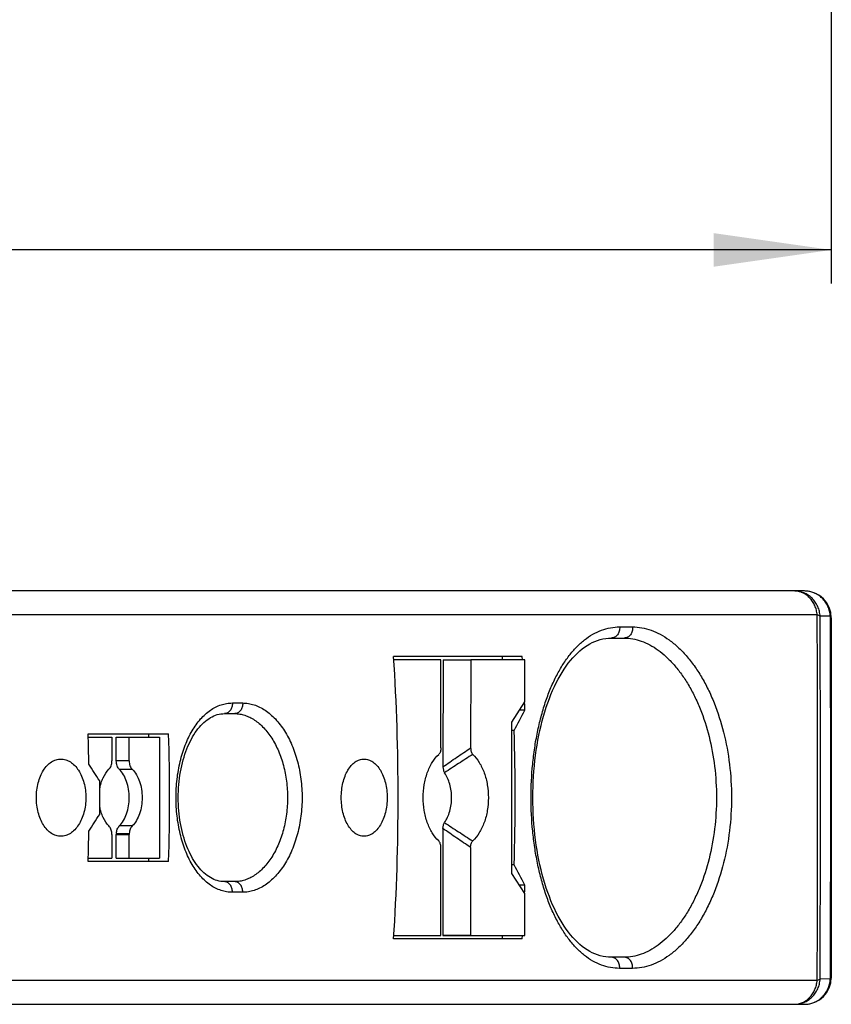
# Model space of a CAD drawing. Header units: millimetres. Extents: x 0 to 420, y 0 to 297.
# Tile 12 of 29: x 235 to 259, y 129 to 158. Entities that reach past the tile are written whole.
import ezdxf

# ---------------------------------------------------------------- set-up
doc = ezdxf.new("R2010")
doc.units = ezdxf.units.MM
doc.header["$LTSCALE"] = 23.1
doc.layers.get('0').update_dxf_attribs({"linetype": 'CONTINUOUS'})
doc.layers.add('T-EM12-T01-XDXF_CONTINUOUS_LINE', color=7, linetype='CONTINUOUS')
doc.layers.add('T-EM12-T01-XXX_DXF_DIMENSION', color=7, linetype='CONTINUOUS')
doc.styles.get("Standard").update_dxf_attribs({"font": 'txt', "width": 0.8})
doc.dimstyles.new('DIMSTYLE_1', dxfattribs={"dimtxt": 2.5, "dimasz": 3.5, "dimexe": 1, "dimexo": 0, "dimtad": 1, "dimdec": 3, "dimdsep": 46, "dimtxsty": 'Standard', "dimblk": '_FILLED', "dimblk1": '_FILLED', "dimblk2": '_FILLED', "dimcen": 0.09, "dimclrt": 5, "dimadec": 0, "dimazin": 0, "dimtp": 0.3, "dimtm": 0.3, "dimtfac": 1, "dimtdec": 3, "dimtofl": 0, "dimtmove": 0, "dimatfit": 3, "dimldrblk": '_FILLED', "dimfxl": 1, "dimtolj": 1, "dimarcsym": 0})

# ---------------------------------------------------------------- blocks, each defined once
blk = doc.blocks.new('_FILLED')
at = {"color": 0, "linetype": 'ByBlock'}
blk.add_solid([(0, 0), (-1, 0.1429), (-1, -0.1429)], dxfattribs=at)
blk = doc.blocks.new('*D1')
at = {"layer": 'T-EM12-T01-XXX_DXF_DIMENSION', "color": 2, "linetype": 'Continuous'}
for p, q in [((178.901, 167.833), (178.901, 150.029)), ((258.901, 158.426), (258.901, 150.029)), ((178.901, 151.029), (218.901, 151.029)), ((258.901, 151.029), (218.901, 151.029))]:
    blk.add_line(p, q, dxfattribs=at)
at = {"layer": 'T-EM12-T01-XXX_DXF_DIMENSION', "color": 2, "linetype": 'Continuous', "xscale": 3.5, "yscale": 3.5, "zscale": 3.5, "rotation": 180}
blk.add_blockref('_FILLED', (178.901, 151.029), dxfattribs=at)
at = {"layer": 'T-EM12-T01-XXX_DXF_DIMENSION', "color": 2, "linetype": 'Continuous', "xscale": 3.5, "yscale": 3.5, "zscale": 3.5}
blk.add_blockref('_FILLED', (258.901, 151.029), dxfattribs=at)
at = {"layer": 'T-EM12-T01-XXX_DXF_DIMENSION', "color": 5, "linetype": 'Continuous', "insert": (218.901, 154.154), "char_height": 2.5, "width": 5.89286, "attachment_point": 2, "line_spacing_factor": 0.9}
blk.add_mtext('80', dxfattribs=at)

msp = doc.modelspace()

# ---------------------------------------------------------------- linework, layer by layer
at = {"layer": 'T-EM12-T01-XDXF_CONTINUOUS_LINE', "color": 7, "linetype": 'Continuous'}
for p, q in [((258.1007, 140.88), (185.0739, 140.88)), ((258.9007, 140.08), (258.9007, 129.38)), ((252.3528, 139.48), (252.7388, 139.48)), ((249.7016, 138.93), (245.877, 138.93)), ((249.1136, 138.8277), (249.1136, 138.93)), ((249.7082, 138.8266), (249.7016, 138.93)), ((247.2873, 138.8308), (245.8826, 138.8332)), ((247.2855, 136.2106), (247.2873, 138.8308)), ((247.3489, 138.8294), (247.3466, 135.6453)), ((247.3489, 138.8294), (248.1712, 138.8293)), ((248.1712, 138.8293), (248.1693, 136.2091)), ((249.7862, 138.8265), (248.1712, 138.8293)), ((249.7853, 137.5765), (249.7862, 138.8265)), ((249.3992, 136.9772), (249.7853, 137.5765)), ((240.8426, 137.23), (241.1497, 137.23)), ((249.7856, 137.33), (249.6265, 137.33)), ((249.3959, 132.4772), (249.3992, 136.9772)), ((236.7882, 136.63), (239.184, 136.63)), ((238.5912, 136.53), (238.5912, 136.63)), ((249.4647, 136.73), (249.399, 136.73)), ((236.791, 136.53), (237.4958, 136.53)), ((237.4958, 136.53), (237.4958, 135.8248)), ((237.6271, 136.53), (238.91, 136.53)), ((237.6271, 135.8248), (237.6271, 136.53)), ((238.0101, 135.8248), (238.0101, 136.53)), ((238.91, 136.53), (238.91, 132.93)), ((237.4958, 133.6352), (237.4958, 132.93)), ((237.6271, 132.93), (237.6271, 133.6352)), ((238.0101, 132.93), (238.0101, 133.6352)), ((247.3453, 133.8135), (247.343, 130.6294)), ((247.2815, 130.6308), (247.2833, 133.251)), ((248.1672, 133.2495), (248.1653, 130.6293)), ((239.184, 132.83), (236.7882, 132.83)), ((236.791, 132.93), (237.4958, 132.93)), ((237.6271, 132.93), (238.91, 132.93)), ((238.5912, 132.83), (238.5912, 132.93)), ((249.7812, 131.8765), (249.3959, 132.4772)), ((249.4647, 132.73), (249.3961, 132.73)), ((241.1497, 132.23), (240.8426, 132.23)), ((249.7856, 132.13), (249.6186, 132.13)), ((249.7803, 130.6265), (249.7812, 131.8765)), ((249.7016, 130.53), (245.877, 130.53)), ((245.8829, 130.6319), (246.5717, 130.6307)), ((245.883, 130.6332), (247.2815, 130.6308)), ((246.5717, 130.6307), (247.2815, 130.6308)), ((248.1653, 130.6293), (247.343, 130.6294)), ((247.343, 130.6294), (249.0142, 130.6265)), ((248.1653, 130.6293), (249.7803, 130.6265)), ((249.0142, 130.6265), (249.7803, 130.6265)), ((249.1136, 130.53), (249.1136, 130.6265)), ((249.7016, 130.53), (249.7078, 130.6265)), ((252.7388, 129.98), (252.3528, 129.98)), ((178.7007, 128.58), (258.1007, 128.58))]:
    msp.add_line(p, q, dxfattribs=at)
at = {"layer": 'T-EM12-T01-XDXF_CONTINUOUS_LINE', "color": 9, "linetype": 'Continuous'}
for p, q in [((258.4813, 140.167), (232.7594, 140.167)), ((258.8711, 140.1271), (258.5679, 140.1264)), ((252.6023, 139.8105), (252.9888, 139.8105)), ((241.0789, 137.5469), (241.3863, 137.5469)), ((238.0101, 135.8248), (237.6271, 135.8248)), ((237.7158, 135.5729), (238.0988, 135.5729)), ((237.6271, 133.6352), (238.0101, 133.6352)), ((237.628, 133.6649), (238.011, 133.6649)), ((238.0988, 133.8871), (237.7158, 133.8871)), ((241.3863, 131.9131), (241.0789, 131.9131)), ((252.9888, 129.6495), (252.6023, 129.6495)), ((258.4813, 129.293), (232.7594, 129.293)), ((258.8711, 129.3329), (258.5679, 129.3336))]:
    msp.add_line(p, q, dxfattribs=at)
at = {"layer": 'T-EM12-T01-XDXF_CONTINUOUS_LINE', "color": 7, "linetype": 'Continuous'}
for points in [[(252.3529, 129.98), (252.2749, 129.9825), (252.1908, 129.9907), (252.1081, 130.0045), (252.0267, 130.0238), (251.9464, 130.0485), (251.8672, 130.0785), (251.789, 130.1137), (251.712, 130.154), (251.6361, 130.1994), (251.5614, 130.2497), (251.488, 130.3048), (251.4158, 130.3646), (251.3451, 130.429), (251.2758, 130.4978), (251.2079, 130.5712), (251.1413, 130.649), (251.0762, 130.7312), (251.0124, 130.8177), (250.9501, 130.9088), (250.8892, 131.0041), (250.8299, 131.1036), (250.7723, 131.2073), (250.7164, 131.315), (250.6622, 131.4265), (250.6099, 131.5419), (250.5595, 131.6609), (250.5111, 131.7834), (250.4647, 131.9093), (250.4204, 132.0384), (250.3782, 132.1706), (250.3382, 132.3057), (250.3004, 132.4436), (250.2649, 132.5841), (250.2317, 132.727), (250.2008, 132.8722), (250.1723, 133.0196), (250.1461, 133.1688), (250.1224, 133.3199), (250.1011, 133.4725), (250.0823, 133.6265), (250.066, 133.7818), (250.0521, 133.9381), (250.0407, 134.0953), (250.0319, 134.2532), (250.0256, 134.4117), (250.0218, 134.5705), (250.0205, 134.7295), (250.0218, 134.8884), (250.0255, 135.0472), (250.0318, 135.2057), (250.0407, 135.3636), (250.052, 135.5208), (250.0659, 135.6772), (250.0822, 135.8324), (250.101, 135.9864), (250.1222, 136.1391), (250.1459, 136.2901), (250.1721, 136.4394), (250.2006, 136.5867), (250.2315, 136.732), (250.2647, 136.8749), (250.3002, 137.0154), (250.3379, 137.1533), (250.3779, 137.2885), (250.4201, 137.4207), (250.4644, 137.5498), (250.5108, 137.6757), (250.5592, 137.7983), (250.6096, 137.9173), (250.6618, 138.0326), (250.716, 138.1442), (250.7719, 138.2519), (250.8295, 138.3556), (250.8888, 138.4552), (250.9496, 138.5506), (251.012, 138.6416), (251.0757, 138.7282), (251.1409, 138.8105), (251.2074, 138.8883), (251.2753, 138.9616), (251.3446, 139.0306), (251.4153, 139.0949), (251.4874, 139.1548), (251.5609, 139.2099), (251.6355, 139.2602), (251.7114, 139.3056), (251.7885, 139.346), (251.8666, 139.3812), (251.9458, 139.4112), (252.0261, 139.436), (252.1075, 139.4553), (252.1902, 139.4692), (252.2742, 139.4775), (252.3529, 139.48)], [(240.8426, 132.23), (240.7936, 132.2316), (240.7382, 132.2372), (240.6839, 132.2468), (240.6307, 132.26), (240.5784, 132.277), (240.5268, 132.2974), (240.4761, 132.3214), (240.4261, 132.3487), (240.3769, 132.3794), (240.3285, 132.4133), (240.281, 132.4505), (240.2343, 132.4908), (240.1886, 132.5342), (240.1438, 132.5806), (240.1, 132.63), (240.0572, 132.6823), (240.0156, 132.7375), (239.975, 132.7956), (239.9355, 132.8565), (239.8972, 132.9202), (239.8602, 132.9867), (239.8244, 133.056), (239.79, 133.1278), (239.757, 133.2021), (239.7256, 133.2789), (239.6957, 133.3579), (239.6675, 133.4391), (239.6409, 133.5224), (239.6161, 133.6076), (239.5931, 133.6945), (239.5719, 133.7832), (239.5527, 133.8733), (239.5353, 133.9649), (239.5199, 134.0577), (239.5065, 134.1516), (239.4951, 134.2464), (239.4857, 134.3421), (239.4784, 134.4384), (239.4732, 134.5351), (239.4701, 134.6322), (239.469, 134.7294), (239.47, 134.8267), (239.4732, 134.9238), (239.4784, 135.0205), (239.4857, 135.1168), (239.495, 135.2125), (239.5064, 135.3073), (239.5198, 135.4012), (239.5351, 135.4941), (239.5525, 135.5856), (239.5717, 135.6758), (239.5929, 135.7645), (239.6158, 135.8514), (239.6406, 135.9366), (239.6671, 136.0199), (239.6954, 136.1011), (239.7252, 136.1802), (239.7567, 136.257), (239.7896, 136.3314), (239.824, 136.4032), (239.8598, 136.4725), (239.8968, 136.539), (239.9351, 136.6028), (239.9745, 136.6637), (240.0151, 136.7218), (240.0568, 136.7771), (240.0995, 136.8294), (240.1433, 136.8788), (240.188, 136.9253), (240.2338, 136.9687), (240.2804, 137.0091), (240.328, 137.0463), (240.3764, 137.0802), (240.4256, 137.111), (240.4755, 137.1383), (240.5263, 137.1623), (240.5778, 137.1828), (240.6301, 137.1998), (240.6833, 137.2131), (240.7375, 137.2227), (240.793, 137.2284), (240.8426, 137.23)]]:
    msp.add_lwpolyline(points, dxfattribs=at)
for centre, radius, start, end in [((258.1007, 140.08), 0.8, 0, 90), ((180.9449, 134.73), 65.0678, 356.299094, 3.700906), ((184.9842, 134.7333), 64.8534, 2.294722, 2.499677), ((180.4058, 174.0414), 78.4938, 331.618352, 332.114994), ((171.5821, 134.7305), 65.2338, 0.876659, 1.668607), ((173.9653, 134.73), 65.2464, 358.331288, 1.668712), ((184.5151, 134.73), 64.9804, 358.236243, 1.763757), ((159.9744, 85.5168), 91.7859, 32.794088, 33.165089), ((171.8672, 134.73), 65.2664, 359.561058, 0.438942), ((159.9236, 183.6944), 91.6941, 326.980913, 327.353811), ((171.5821, 134.7295), 65.2337, 358.331393, 359.120811), ((237.0324, 133.6353), 0.4635, 359.9889, 3.6641), ((238.0906, 133.6353), 0.4635, 176.33563, 180.01063), ((238.4736, 133.6353), 0.4635, 176.33598, 180.01098), ((180.5907, 95.5174), 78.2841, 27.884341, 28.382313), ((184.9847, 134.7267), 64.8529, 357.489281, 357.705279), ((258.1007, 129.38), 0.8, 270, 360)]:
    msp.add_arc(centre, radius, start, end, dxfattribs=at)
at = {"layer": 'T-EM12-T01-XDXF_CONTINUOUS_LINE', "color": 9, "linetype": 'Continuous'}
for centre, radius, start, end in [((-992.7145, 134.7324), 1251.2077, 359.999894, 0.2488639), ((-1296.0991, 134.7323), 1554.6764, 359.9999192, 0.1987949), ((-987.1574, 134.7155), 1245.6505, 359.7505803, 0.0006684), ((-1289.1594, 134.7157), 1547.7367, 359.8007603, 0.000533)]:
    msp.add_arc(centre, radius, start, end, dxfattribs=at)
for points, knots in [([(258.4813, 140.167), (258.4768, 140.2152), (258.4603, 140.3104), (258.4134, 140.4461), (258.3462, 140.5699), (258.2606, 140.6776), (258.1594, 140.7656), (258.0459, 140.8308), (257.9239, 140.8709), (257.8394, 140.88), (257.7975, 140.88)], [0, 0, 0, 0, 0.134267, 0.2667518, 0.3965653, 0.5231252, 0.646252, 0.7662231, 0.88377, 1, 1, 1, 1]), ([(258.5679, 140.1264), (258.5651, 140.1766), (258.5503, 140.2767), (258.5013, 140.4197), (258.4272, 140.5507), (258.3307, 140.665), (258.215, 140.7585), (258.0845, 140.8278), (257.9436, 140.8704), (257.8461, 140.88), (257.7975, 140.88)], [0, 0, 0, 0, 0.1272208, 0.2540466, 0.380233, 0.5056224, 0.6301679, 0.7539423, 0.8771294, 1, 1, 1, 1]), ([(258.8711, 140.1271), (258.8682, 140.1773), (258.8533, 140.2773), (258.8042, 140.4202), (258.7301, 140.5511), (258.6336, 140.6652), (258.518, 140.7586), (258.3875, 140.8278), (258.2467, 140.8704), (258.1492, 140.88), (258.1007, 140.88)], [0, 0, 0, 0, 0.1272238, 0.2540512, 0.380238, 0.505627, 0.6301716, 0.7539448, 0.8771307, 1, 1, 1, 1]), ([(258.5679, 140.1264), (258.5566, 140.1346), (258.5283, 140.15), (258.4984, 140.1613), (258.4813, 140.167)], [0, 0, 0, 0, 0.4384564, 1, 1, 1, 1]), ([(258.8711, 140.1271), (258.8712, 139.6821), (258.8718, 137.8831), (258.872, 136.0841), (258.872, 134.7301)], [0, 0, 0, 0, 0.2473581, 1, 1, 1, 1]), ([(258.9007, 140.08), (258.9007, 140.084), (258.8993, 140.0925), (258.8934, 140.1046), (258.8838, 140.1164), (258.8756, 140.1236), (258.8711, 140.1271)], [0, 0, 0, 0, 0.2098694, 0.4379195, 0.6982623, 1, 1, 1, 1]), ([(252.6023, 129.6495), (252.5111, 129.6495), (252.3273, 129.666), (252.0576, 129.7407), (251.797, 129.8639), (251.5923, 130.0037), (251.4354, 130.1366), (251.2782, 130.2884), (251.0914, 130.5062), (250.887, 130.8036), (250.7003, 131.1383), (250.5326, 131.5072), (250.3848, 131.907), (250.2581, 132.3341), (250.1532, 132.7845), (250.0708, 133.2539), (249.9913, 133.903), (249.9521, 134.73), (249.9913, 135.5569), (250.0708, 136.2061), (250.1532, 136.6755), (250.2581, 137.1259), (250.3848, 137.553), (250.5326, 137.9528), (250.7003, 138.3217), (250.887, 138.6564), (251.0914, 138.9537), (251.2782, 139.1716), (251.4354, 139.3234), (251.5923, 139.4563), (251.797, 139.5961), (252.0576, 139.7193), (252.3273, 139.794), (252.5111, 139.8105), (252.6023, 139.8105)], [0, 0, 0, 0, 0.0219423, 0.0441143, 0.0669922, 0.0909872, 0.1035146, 0.1164329, 0.1435228, 0.1723972, 0.2030987, 0.2355976, 0.2698026, 0.3055693, 0.3427085, 0.3809929, 0.4201642, 0.5, 0.5798358, 0.6190071, 0.6572915, 0.6944307, 0.7301974, 0.7644024, 0.7969013, 0.8276028, 0.8564772, 0.8835671, 0.8964854, 0.9090128, 0.9330078, 0.9558857, 0.9780577, 1, 1, 1, 1]), ([(252.6023, 139.8105), (252.6059, 139.7692), (252.6003, 139.706), (252.5718, 139.6293), (252.541, 139.5783), (252.5019, 139.536), (252.4562, 139.5042), (252.4058, 139.4845), (252.3703, 139.48), (252.3528, 139.48)], [0, 0, 0, 0, 0.268689, 0.4005603, 0.5286117, 0.652139, 0.7711836, 0.8866054, 1, 1, 1, 1]), ([(252.9888, 139.8105), (252.9923, 139.7692), (252.9867, 139.706), (252.9581, 139.6292), (252.9273, 139.5783), (252.8881, 139.536), (252.8423, 139.5042), (252.7918, 139.4845), (252.7563, 139.48), (252.7388, 139.48)], [0, 0, 0, 0, 0.2684907, 0.4002931, 0.5283129, 0.6518543, 0.7709601, 0.8864824, 1, 1, 1, 1]), ([(252.9888, 139.8105), (253.0803, 139.8105), (253.2668, 139.7935), (253.5436, 139.7189), (253.8173, 139.596), (254.0852, 139.4263), (254.3445, 139.2114), (254.5925, 138.9537), (254.8265, 138.6556), (255.044, 138.32), (255.2425, 137.95), (255.4827, 137.4064), (255.719, 136.6636), (255.8918, 135.7153), (255.9504, 134.73), (255.8918, 133.7447), (255.719, 132.7963), (255.4827, 132.0535), (255.2425, 131.51), (255.044, 131.14), (254.8265, 130.8043), (254.5925, 130.5062), (254.3445, 130.2485), (254.0852, 130.0337), (253.8173, 129.864), (253.5436, 129.7411), (253.2668, 129.6665), (253.0803, 129.6495), (252.9888, 129.6495)], [0, 0, 0, 0, 0.0215074, 0.0437258, 0.0670375, 0.0917315, 0.1179999, 0.1459447, 0.1755908, 0.2069001, 0.2397835, 0.2741119, 0.3463995, 0.4222782, 0.5, 0.5777218, 0.6536005, 0.7258881, 0.7602165, 0.7930999, 0.8244092, 0.8540553, 0.8820001, 0.9082685, 0.9329625, 0.9562742, 0.9784926, 1, 1, 1, 1]), ([(252.7388, 139.48), (252.8237, 139.48), (252.9967, 139.4642), (253.2535, 139.3949), (253.5078, 139.2805), (253.7569, 139.1225), (253.9983, 138.9225), (254.2296, 138.6823), (254.4481, 138.4043), (254.6515, 138.091), (254.8373, 137.7454), (255.0625, 137.2371), (255.2843, 136.5418), (255.4467, 135.6535), (255.5018, 134.73), (255.4467, 133.8065), (255.2843, 132.9182), (255.0625, 132.2229), (254.8373, 131.7146), (254.6515, 131.369), (254.4481, 131.0557), (254.2296, 130.7777), (253.9983, 130.5375), (253.7569, 130.3375), (253.5078, 130.1795), (253.2535, 130.0651), (252.9967, 129.9958), (252.8237, 129.98), (252.7388, 129.98)], [0, 0, 0, 0, 0.0213449, 0.0434191, 0.0666067, 0.0911979, 0.1173854, 0.1452725, 0.1748851, 0.2061859, 0.2390863, 0.273457, 0.3458991, 0.4220074, 0.5, 0.5779926, 0.6541009, 0.726543, 0.7609137, 0.7938141, 0.8251149, 0.8547275, 0.8826146, 0.9088021, 0.9333933, 0.9565809, 0.9786551, 1, 1, 1, 1]), ([(241.0789, 131.9131), (241.0224, 131.9131), (240.9086, 131.9223), (240.7408, 131.9637), (240.5775, 132.0321), (240.4204, 132.1266), (240.2707, 132.2462), (240.078, 132.4421), (239.8646, 132.7457), (239.663, 133.174), (239.5146, 133.6596), (239.4239, 134.1847), (239.3933, 134.73), (239.4239, 135.2753), (239.5146, 135.8004), (239.663, 136.286), (239.8646, 136.7143), (240.078, 137.0179), (240.2707, 137.2138), (240.4204, 137.3334), (240.5775, 137.4279), (240.7408, 137.4963), (240.9086, 137.5377), (241.0224, 137.5469), (241.0789, 137.5469)], [0, 0, 0, 0, 0.0236059, 0.0474573, 0.0719173, 0.097301, 0.1238582, 0.151765, 0.2118989, 0.2778444, 0.3488168, 0.4234483, 0.5, 0.5765517, 0.6511832, 0.7221556, 0.7881011, 0.848235, 0.8761418, 0.902699, 0.9280827, 0.9525427, 0.9763941, 1, 1, 1, 1]), ([(241.0789, 137.5469), (241.0806, 137.5067), (241.0738, 137.4459), (241.0457, 137.3722), (241.0165, 137.3236), (240.9801, 137.2833), (240.9378, 137.2531), (240.8913, 137.2343), (240.8587, 137.23), (240.8426, 137.23)], [0, 0, 0, 0, 0.2751256, 0.4088693, 0.5376009, 0.6604978, 0.7776405, 0.8901275, 1, 1, 1, 1]), ([(241.3863, 137.5469), (241.3881, 137.5067), (241.3812, 137.4459), (241.3531, 137.3721), (241.3239, 137.3235), (241.2874, 137.2833), (241.245, 137.2531), (241.1985, 137.2343), (241.1657, 137.23), (241.1497, 137.23)], [0, 0, 0, 0, 0.2749619, 0.4086497, 0.5373557, 0.6602639, 0.7774562, 0.8900256, 1, 1, 1, 1]), ([(241.3863, 137.5469), (241.4429, 137.5469), (241.5576, 137.5376), (241.7275, 137.4961), (241.8947, 137.4278), (242.0575, 137.3333), (242.2142, 137.2139), (242.4176, 137.0183), (242.6464, 136.7155), (242.8666, 136.2874), (243.0307, 135.8014), (243.1319, 135.2758), (243.1661, 134.73), (243.1319, 134.1842), (243.0307, 133.6586), (242.8666, 133.1726), (242.6464, 132.7445), (242.4176, 132.4417), (242.2142, 132.2461), (242.0575, 132.1267), (241.8947, 132.0322), (241.7275, 131.9639), (241.5576, 131.9224), (241.4429, 131.9131), (241.3863, 131.9131)], [0, 0, 0, 0, 0.023348, 0.0471905, 0.0718464, 0.0975709, 0.1245476, 0.1528891, 0.2137319, 0.279937, 0.3506197, 0.4244859, 0.5, 0.5755141, 0.6493803, 0.720063, 0.7862681, 0.8471109, 0.8754524, 0.9024292, 0.9281536, 0.9528095, 0.976652, 1, 1, 1, 1]), ([(241.1497, 137.23), (241.1998, 137.23), (241.3012, 137.2217), (241.4517, 137.1851), (241.5999, 137.1248), (241.7442, 137.0413), (241.8834, 136.9356), (242.0644, 136.7625), (242.2682, 136.4943), (242.4648, 136.1144), (242.6116, 135.6828), (242.7023, 135.2155), (242.733, 134.73), (242.7023, 134.2445), (242.6116, 133.7772), (242.4648, 133.3455), (242.2682, 132.9657), (242.0644, 132.6975), (241.8834, 132.5244), (241.7442, 132.4187), (241.5999, 132.3352), (241.4517, 132.2748), (241.3012, 132.2382), (241.1998, 132.23), (241.1497, 132.23)], [0, 0, 0, 0, 0.0232616, 0.0470322, 0.0716295, 0.0973068, 0.1242467, 0.1525616, 0.2133827, 0.2796121, 0.3503674, 0.4243478, 0.5, 0.5756522, 0.6496326, 0.7203879, 0.7866173, 0.8474384, 0.8757533, 0.9026932, 0.9283705, 0.9529678, 0.9767384, 1, 1, 1, 1]), ([(247.3466, 135.6453), (247.4813, 135.7435), (247.7542, 135.9335), (248.0308, 136.1179), (248.1693, 136.2091)], [0, 0, 0, 0, 0.501416, 1, 1, 1, 1]), ([(248.2333, 136.0171), (248.0927, 135.9275), (247.8114, 135.7468), (247.5321, 135.563), (247.3933, 135.469)], [0, 0, 0, 0, 0.4988068, 1, 1, 1, 1]), ([(258.872, 134.7301), (258.872, 134.2769), (258.8719, 132.4778), (258.8715, 130.6787), (258.8711, 129.3329)], [0, 0, 0, 0, 0.2519068, 1, 1, 1, 1]), ([(247.3923, 133.9896), (247.5309, 133.8956), (247.8099, 133.7116), (248.091, 133.5309), (248.2315, 133.4413)], [0, 0, 0, 0, 0.5011947, 1, 1, 1, 1]), ([(248.1672, 133.2495), (248.0288, 133.3407), (247.7525, 133.5252), (247.4798, 133.7153), (247.3453, 133.8135)], [0, 0, 0, 0, 0.4985861, 1, 1, 1, 1]), ([(241.0789, 131.9131), (241.0806, 131.9533), (241.0738, 132.0141), (241.0457, 132.0878), (241.0165, 132.1364), (240.9801, 132.1767), (240.9378, 132.2069), (240.8913, 132.2257), (240.8587, 132.23), (240.8426, 132.23)], [0, 0, 0, 0, 0.2751255, 0.4088692, 0.5376008, 0.6604978, 0.7776405, 0.8901275, 1, 1, 1, 1]), ([(241.3863, 131.9131), (241.3881, 131.9533), (241.3812, 132.0141), (241.3531, 132.0878), (241.3239, 132.1365), (241.2874, 132.1767), (241.245, 132.2069), (241.1985, 132.2257), (241.1657, 132.23), (241.1497, 132.23)], [0, 0, 0, 0, 0.2749619, 0.4086497, 0.5373557, 0.6602639, 0.7774562, 0.8900256, 1, 1, 1, 1]), ([(252.6023, 129.6495), (252.6059, 129.6908), (252.6003, 129.754), (252.5718, 129.8307), (252.541, 129.8817), (252.5019, 129.924), (252.4562, 129.9558), (252.4058, 129.9755), (252.3703, 129.98), (252.3528, 129.98)], [0, 0, 0, 0, 0.268689, 0.4005603, 0.5286117, 0.652139, 0.7711836, 0.8866054, 1, 1, 1, 1]), ([(252.9888, 129.6495), (252.9923, 129.6908), (252.9867, 129.754), (252.9581, 129.8307), (252.9273, 129.8817), (252.8881, 129.924), (252.8423, 129.9558), (252.7918, 129.9755), (252.7563, 129.98), (252.7388, 129.98)], [0, 0, 0, 0, 0.2684907, 0.4002931, 0.5283129, 0.6518543, 0.7709601, 0.8864824, 1, 1, 1, 1]), ([(257.7975, 128.58), (257.8461, 128.58), (257.9436, 128.5896), (258.0845, 128.6322), (258.215, 128.7015), (258.3307, 128.795), (258.4272, 128.9093), (258.5013, 129.0403), (258.5503, 129.1833), (258.5651, 129.2834), (258.5679, 129.3336)], [0, 0, 0, 0, 0.1228706, 0.2460577, 0.3698321, 0.4943776, 0.619767, 0.7459534, 0.8727792, 1, 1, 1, 1]), ([(257.7975, 128.58), (257.8394, 128.58), (257.9239, 128.589), (258.0459, 128.6292), (258.1594, 128.6944), (258.2606, 128.7824), (258.3462, 128.8901), (258.4134, 129.0139), (258.4603, 129.1496), (258.4768, 129.2448), (258.4813, 129.293)], [0, 0, 0, 0, 0.11623, 0.2337769, 0.353748, 0.4768748, 0.6034347, 0.7332482, 0.865733, 1, 1, 1, 1]), ([(258.1007, 128.58), (258.1492, 128.58), (258.2467, 128.5896), (258.3875, 128.6322), (258.518, 128.7014), (258.6336, 128.7948), (258.7301, 128.9089), (258.8042, 129.0398), (258.8533, 129.1827), (258.8682, 129.2827), (258.8711, 129.3329)], [0, 0, 0, 0, 0.1228693, 0.2460552, 0.3698284, 0.494373, 0.619762, 0.7459488, 0.8727762, 1, 1, 1, 1]), ([(258.5679, 129.3336), (258.5566, 129.3253), (258.5283, 129.31), (258.4984, 129.2987), (258.4813, 129.293)], [0, 0, 0, 0, 0.438456, 1, 1, 1, 1]), ([(258.9007, 129.38), (258.9007, 129.376), (258.8993, 129.3675), (258.8934, 129.3554), (258.8838, 129.3436), (258.8756, 129.3364), (258.8711, 129.3329)], [0, 0, 0, 0, 0.2098699, 0.4379205, 0.6982631, 1, 1, 1, 1])]:
    msp.add_open_spline(points, degree=3, knots=knots, dxfattribs=at)
at = {"layer": 'T-EM12-T01-XDXF_CONTINUOUS_LINE', "color": 7, "linetype": 'Continuous'}
for points, knots in [([(247.2193, 133.443), (247.1448, 133.514), (247.0461, 133.6412), (246.9429, 133.8324), (246.8522, 134.052), (246.776, 134.3532), (246.7457, 134.7317), (246.7766, 135.1101), (246.8532, 135.4111), (246.9442, 135.6304), (247.0477, 135.8213), (247.1466, 135.9481), (247.2211, 136.0188)], [0, 0, 0, 0, 0.1100327, 0.1697543, 0.2322389, 0.3636568, 0.5001463, 0.6366131, 0.7679661, 0.8304057, 0.8900763, 1, 1, 1, 1]), ([(247.2855, 136.2106), (247.2854, 136.1919), (247.2829, 136.155), (247.271, 136.1022), (247.2515, 136.0556), (247.2321, 136.0293), (247.2211, 136.0188)], [0, 0, 0, 0, 0.2713038, 0.534299, 0.7799841, 1, 1, 1, 1]), ([(248.1693, 136.2091), (248.1693, 136.1903), (248.1718, 136.1534), (248.1835, 136.1006), (248.2031, 136.054), (248.2223, 136.0276), (248.2333, 136.0171)], [0, 0, 0, 0, 0.2711928, 0.5341587, 0.7798901, 1, 1, 1, 1]), ([(248.2333, 136.0171), (248.3078, 135.9461), (248.4065, 135.8189), (248.5097, 135.6277), (248.6004, 135.4081), (248.6766, 135.1069), (248.707, 134.7284), (248.676, 134.35), (248.5994, 134.049), (248.5084, 133.8297), (248.4049, 133.6388), (248.3061, 133.512), (248.2315, 133.4413)], [0, 0, 0, 0, 0.1100327, 0.1697543, 0.2322389, 0.3636568, 0.5001464, 0.6366131, 0.7679661, 0.8304057, 0.8900763, 1, 1, 1, 1]), ([(235.9758, 133.58), (235.9517, 133.58), (235.9031, 133.5837), (235.8062, 133.6064), (235.6877, 133.6642), (235.5611, 133.7735), (235.4516, 133.9184), (235.3626, 134.0933), (235.2969, 134.2919), (235.2565, 134.5068), (235.2429, 134.73), (235.2565, 134.9532), (235.2969, 135.1681), (235.3626, 135.3667), (235.4516, 135.5416), (235.5611, 135.6865), (235.6877, 135.7958), (235.8062, 135.8536), (235.9031, 135.8762), (235.9517, 135.88), (235.9758, 135.88)], [0, 0, 0, 0, 0.0242182, 0.0487169, 0.099643, 0.1548422, 0.2152708, 0.2809554, 0.3511855, 0.4247246, 0.5, 0.5752754, 0.6488145, 0.7190446, 0.7847292, 0.8451578, 0.900357, 0.9512831, 0.9757818, 1, 1, 1, 1]), ([(235.9758, 135.88), (236, 135.88), (236.0487, 135.8762), (236.1464, 135.8535), (236.2663, 135.7957), (236.3955, 135.6866), (236.5081, 135.5419), (236.6003, 135.367), (236.6687, 135.1683), (236.7109, 134.9533), (236.7251, 134.73), (236.7109, 134.5066), (236.6687, 134.2916), (236.6003, 134.093), (236.5081, 133.9181), (236.3955, 133.7734), (236.2663, 133.6643), (236.1464, 133.6065), (236.0487, 133.5838), (236, 133.58), (235.9758, 133.58)], [0, 0, 0, 0, 0.0241279, 0.0486327, 0.0997893, 0.1553377, 0.2160486, 0.2818298, 0.3519328, 0.4251529, 0.5, 0.5748471, 0.6480672, 0.7181702, 0.7839514, 0.8446623, 0.9002107, 0.9513673, 0.9758721, 1, 1, 1, 1]), ([(237.4071, 135.5729), (237.4214, 135.5871), (237.4472, 135.6214), (237.4748, 135.6821), (237.492, 135.7512), (237.4959, 135.8), (237.4958, 135.8248)], [0, 0, 0, 0, 0.2209783, 0.4653115, 0.7277628, 1, 1, 1, 1]), ([(237.7158, 135.5729), (237.7015, 135.5871), (237.6757, 135.6213), (237.6481, 135.682), (237.6309, 135.7512), (237.6271, 135.8), (237.6271, 135.8248)], [0, 0, 0, 0, 0.2209753, 0.4653066, 0.7277594, 1, 1, 1, 1]), ([(238.0101, 135.8248), (238.0101, 135.8), (238.0139, 135.7512), (238.0312, 135.682), (238.0587, 135.6213), (238.0845, 135.5871), (238.0988, 135.5729)], [0, 0, 0, 0, 0.2722406, 0.5346934, 0.7790247, 1, 1, 1, 1]), ([(244.9953, 133.58), (244.9729, 133.58), (244.9277, 133.5838), (244.8373, 133.6065), (244.7268, 133.6649), (244.6095, 133.7742), (244.5082, 133.9189), (244.4258, 134.0936), (244.3648, 134.292), (244.3274, 134.5068), (244.3148, 134.73), (244.3274, 134.9532), (244.3648, 135.168), (244.4258, 135.3664), (244.5082, 135.5411), (244.6095, 135.6858), (244.7268, 135.7951), (244.8373, 135.8535), (244.9277, 135.8762), (244.9729, 135.88), (244.9953, 135.88)], [0, 0, 0, 0, 0.0230405, 0.0464255, 0.0955321, 0.1496914, 0.209929, 0.2761989, 0.3476443, 0.4228402, 0.5, 0.5771598, 0.6523557, 0.7238011, 0.790071, 0.8503086, 0.9044679, 0.9535745, 0.9769595, 1, 1, 1, 1]), ([(244.9953, 135.88), (245.0178, 135.88), (245.0632, 135.8762), (245.1543, 135.8534), (245.2663, 135.7951), (245.3861, 135.6859), (245.4906, 135.5413), (245.5762, 135.3666), (245.6398, 135.1681), (245.679, 134.9532), (245.6923, 134.73), (245.679, 134.5067), (245.6398, 134.2919), (245.5762, 134.0934), (245.4906, 133.9187), (245.3861, 133.7741), (245.2663, 133.6649), (245.1543, 133.6066), (245.0632, 133.5838), (245.0178, 133.58), (244.9953, 133.58)], [0, 0, 0, 0, 0.022952, 0.0463506, 0.0957117, 0.1502438, 0.2107796, 0.2771505, 0.3484573, 0.4233067, 0.5, 0.5766933, 0.6515427, 0.7228495, 0.7892204, 0.8497562, 0.9042883, 0.9536494, 0.977048, 1, 1, 1, 1]), ([(237.133, 134.9939), (237.1432, 135.052), (237.17, 135.1644), (237.2474, 135.3664), (237.3354, 135.5017), (237.4071, 135.5729)], [0, 0, 0, 0, 0.2726637, 0.5326593, 1, 1, 1, 1]), ([(237.7158, 133.8871), (237.7636, 133.9346), (237.8499, 134.0493), (237.9422, 134.2523), (237.9998, 134.4839), (238.0193, 134.73), (237.9998, 134.9761), (237.9421, 135.2077), (237.8499, 135.4107), (237.7636, 135.5254), (237.7158, 135.5729)], [0, 0, 0, 0, 0.1104966, 0.2326652, 0.3638872, 0.5000016, 0.6361157, 0.7673369, 0.8895045, 1, 1, 1, 1]), ([(238.0988, 135.5729), (238.1466, 135.5254), (238.2329, 135.4107), (238.3252, 135.2077), (238.3828, 134.9761), (238.4023, 134.73), (238.3828, 134.4838), (238.3252, 134.2523), (238.2329, 134.0492), (238.1466, 133.9345), (238.0988, 133.8871)], [0, 0, 0, 0, 0.1104958, 0.2326639, 0.3638857, 0.5000002, 0.6361147, 0.7673364, 0.8895044, 1, 1, 1, 1]), ([(247.3466, 135.6453), (247.3466, 135.6131), (247.3518, 135.5653), (247.3712, 135.5067), (247.3852, 135.4806), (247.3933, 135.469)], [0, 0, 0, 0, 0.5227616, 0.7704094, 1, 1, 1, 1]), ([(247.3923, 133.9896), (247.4267, 134.0382), (247.4879, 134.1465), (247.5534, 134.3265), (247.5939, 134.5234), (247.6076, 134.7289), (247.5942, 134.9345), (247.554, 135.1316), (247.4887, 135.3118), (247.4277, 135.4203), (247.3933, 135.469)], [0, 0, 0, 0, 0.1145292, 0.2376554, 0.3670969, 0.4998739, 0.632669, 0.7621629, 0.8853703, 1, 1, 1, 1]), ([(237.4071, 133.8871), (237.3354, 133.9583), (237.2474, 134.0935), (237.17, 134.2956), (237.1432, 134.408), (237.133, 134.4661)], [0, 0, 0, 0, 0.4673407, 0.7273363, 1, 1, 1, 1]), ([(247.3453, 133.8135), (247.3453, 133.8457), (247.3506, 133.8934), (247.3701, 133.952), (247.3841, 133.9781), (247.3923, 133.9896)], [0, 0, 0, 0, 0.5228844, 0.7704974, 1, 1, 1, 1]), ([(237.4949, 133.6649), (237.4935, 133.687), (237.4876, 133.7302), (237.4646, 133.8079), (237.4338, 133.8606), (237.4071, 133.8871)], [0, 0, 0, 0, 0.2734646, 0.5355117, 1, 1, 1, 1]), ([(237.628, 133.6649), (237.6294, 133.687), (237.6353, 133.7302), (237.6583, 133.8079), (237.6891, 133.8606), (237.7158, 133.8871)], [0, 0, 0, 0, 0.2734712, 0.5355205, 1, 1, 1, 1]), ([(238.0988, 133.8871), (238.0721, 133.8606), (238.0413, 133.8079), (238.0184, 133.7302), (238.0124, 133.687), (238.011, 133.6649)], [0, 0, 0, 0, 0.4644856, 0.726533, 1, 1, 1, 1]), ([(247.2833, 133.251), (247.2834, 133.2698), (247.2808, 133.3067), (247.2691, 133.3595), (247.2496, 133.4061), (247.2303, 133.4325), (247.2193, 133.443)], [0, 0, 0, 0, 0.2711927, 0.5341586, 0.7798901, 1, 1, 1, 1]), ([(248.1672, 133.2495), (248.1672, 133.2682), (248.1698, 133.3051), (248.1816, 133.3579), (248.2012, 133.4045), (248.2205, 133.4308), (248.2315, 133.4413)], [0, 0, 0, 0, 0.2713037, 0.5342989, 0.7799841, 1, 1, 1, 1])]:
    msp.add_open_spline(points, degree=3, knots=knots, dxfattribs=at)

# ---------------------------------------------------------------- dimensions: what is measured, and where the dimension line sits
at = {"layer": 'T-EM12-T01-XXX_DXF_DIMENSION', "color": 2, "linetype": 'Continuous'}
dim = msp.add_linear_dim(base=(258.9007, 151.0286), p1=(178.9007, 167.8326), p2=(258.9007, 158.4264), dimstyle='DIMSTYLE_1', dxfattribs=at)
dim.commit()
dim.dimension.update_dxf_attribs({"geometry": '*D1', "text_midpoint": (218.5435, 151.0286), "dimtype": 160})

doc.saveas('drawing.dxf')
